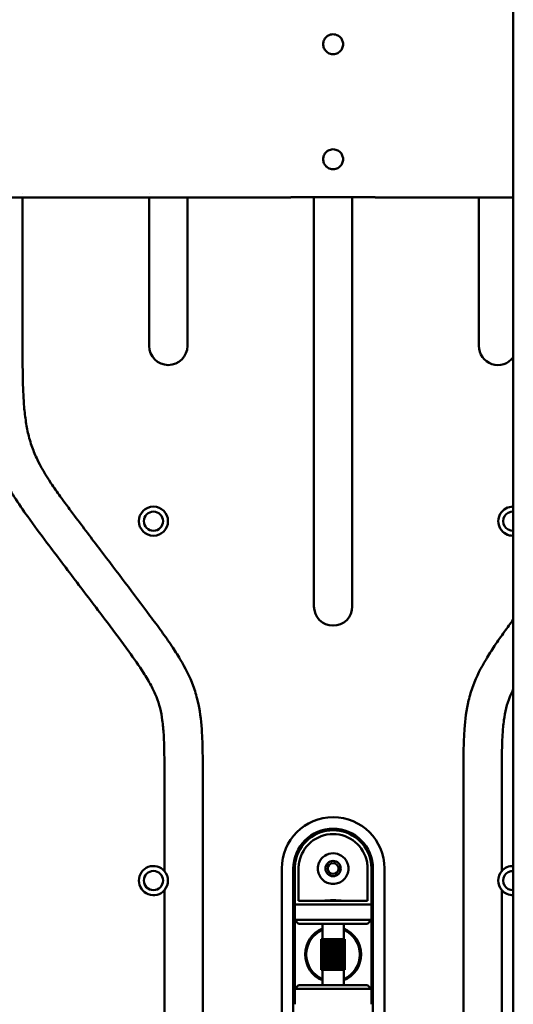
# Model space of a CAD drawing. Header units: millimetres. Extents: x 0 to 4686, y -120 to 1682.
# Tile 100 of 256: x 557 to 621, y 1119 to 1247. Entities that reach past the tile are written whole.
import ezdxf

# ---------------------------------------------------------------- set-up
doc = ezdxf.new("R2010")
doc.units = ezdxf.units.MM
doc.header["$LTSCALE"] = 2
doc.layers.add('Sichtbar (ISO)', color=7, linetype='Continuous', lineweight=50)

msp = doc.modelspace()

# ---------------------------------------------------------------- linework, layer by layer
at = {"layer": 'Sichtbar (ISO)'}
for p, q in [((621.1713, 1364.0938), (621.1713, 1108.9285)), ((557.1713, 1224.6961), (557.1713, 1224.6962)), ((557.1713, 1204.9914), (557.1713, 1224.1656)), ((573.6713, 1224.6954), (573.6713, 1224.6953)), ((573.6713, 1224.1644), (573.6713, 1204.8156)), ((578.6713, 1204.8156), (578.6713, 1224.1647)), ((592.1713, 1224.189), (592.1713, 1224.1645)), ((595.1713, 1224.189), (595.1713, 1170.8291)), ((600.1713, 1170.8291), (600.1713, 1224.189)), ((603.1713, 1224.1646), (603.1713, 1224.189)), ((616.6713, 1224.1646), (616.6713, 1204.8156)), ((575.6713, 1148.7601), (575.6713, 1136.3274)), ((580.6713, 1074.9341), (580.6713, 1148.7601)), ((614.6713, 1148.7601), (614.6713, 1108.8464)), ((619.6713, 1136.3274), (619.6713, 1148.7601)), ((590.9713, 1086.6471), (590.9713, 1136.6471)), ((592.4713, 1086.6471), (592.4713, 1136.6471)), ((592.6713, 1136.6471), (592.6713, 1131.9471)), ((593.1713, 1136.7197), (593.1713, 1132.4471)), ((602.1713, 1132.4471), (602.1713, 1136.7199)), ((602.6713, 1131.9471), (602.6713, 1136.6471)), ((602.8713, 1136.6471), (602.8713, 1106.3191)), ((604.3713, 1136.6471), (604.3713, 1107.1452)), ((575.6713, 1133.8368), (575.6713, 1089.4574)), ((619.6713, 1109.0564), (619.6713, 1133.8368)), ((592.6713, 1131.9471), (592.6713, 1129.9471)), ((592.6713, 1131.9471), (602.6713, 1131.9471)), ((593.1713, 1132.4471), (602.1713, 1132.4471)), ((602.6713, 1129.9471), (602.6713, 1131.9471)), ((592.6713, 1120.9471), (592.6713, 1129.9471)), ((592.6713, 1129.9471), (593.1713, 1129.4471)), ((602.6713, 1129.9471), (592.6713, 1129.9471)), ((602.1713, 1129.4471), (602.6713, 1129.9471)), ((602.6713, 1129.9471), (602.6713, 1120.9471)), ((602.1713, 1129.4471), (593.1713, 1129.4471)), ((596.2713, 1127.4471), (596.2713, 1129.4471)), ((599.0713, 1127.4471), (599.0713, 1129.4471)), ((596.1215, 1127.4471), (596.1215, 1123.4471)), ((596.1448, 1127.4471), (596.1215, 1127.4471)), ((596.2057, 1127.4471), (596.1448, 1127.4471)), ((596.1448, 1127.4471), (596.1448, 1123.4471)), ((596.3027, 1127.4471), (596.2057, 1127.4471)), ((596.2057, 1127.4471), (596.2057, 1123.4471)), ((596.4334, 1127.4471), (596.3027, 1127.4471)), ((596.3027, 1127.4471), (596.3027, 1123.4471)), ((596.5917, 1127.4471), (596.4334, 1127.4471)), ((596.4334, 1127.4471), (596.4334, 1123.4471)), ((596.5945, 1127.4471), (596.5917, 1127.4471)), ((596.5917, 1123.4471), (596.5917, 1127.4471)), ((596.7544, 1127.4471), (596.5945, 1127.4471)), ((596.5945, 1127.4471), (596.5945, 1123.4471)), ((596.7544, 1127.4471), (596.7822, 1127.4471)), ((596.7544, 1123.4471), (596.7544, 1127.4471)), ((596.7822, 1127.4471), (596.9397, 1127.4471)), ((596.7822, 1127.4471), (596.7822, 1123.4471)), ((596.9918, 1127.4471), (596.9397, 1127.4471)), ((596.9397, 1123.4471), (596.9397, 1127.4471)), ((597.143, 1127.4471), (596.9918, 1127.4471)), ((596.9918, 1127.4471), (596.9918, 1123.4471)), ((597.2181, 1127.4471), (597.143, 1127.4471)), ((597.143, 1123.4471), (597.143, 1127.4471)), ((597.3593, 1127.4471), (597.2181, 1127.4471)), ((597.2181, 1127.4471), (597.2181, 1123.4471)), ((597.4555, 1127.4471), (597.3593, 1127.4471)), ((597.3593, 1123.4471), (597.3593, 1127.4471)), ((597.5833, 1127.4471), (597.4555, 1127.4471)), ((597.4555, 1127.4471), (597.4555, 1123.4471)), ((597.6983, 1127.4471), (597.5833, 1127.4471)), ((597.5833, 1123.4471), (597.5833, 1127.4471)), ((597.8094, 1127.4471), (597.6983, 1127.4471)), ((597.6983, 1127.4471), (597.6983, 1123.4471)), ((597.9404, 1127.4471), (597.8094, 1127.4471)), ((597.8094, 1123.4471), (597.8094, 1127.4471)), ((598.0321, 1127.4471), (597.9404, 1127.4471)), ((597.9404, 1127.4471), (597.9404, 1123.4471)), ((598.1759, 1127.4471), (598.0321, 1127.4471)), ((598.0321, 1123.4471), (598.0321, 1127.4471)), ((598.246, 1127.4471), (598.1759, 1127.4471)), ((598.1759, 1127.4471), (598.1759, 1123.4471)), ((598.3989, 1127.4471), (598.246, 1127.4471)), ((598.246, 1123.4471), (598.246, 1127.4471)), ((598.4457, 1127.4471), (598.3989, 1127.4471)), ((598.3989, 1127.4471), (598.3989, 1123.4471)), ((598.6041, 1127.4471), (598.4457, 1127.4471)), ((598.4457, 1123.4471), (598.4457, 1127.4471)), ((598.6263, 1127.4471), (598.6041, 1127.4471)), ((598.6041, 1127.4471), (598.6041, 1123.4471)), ((598.7862, 1127.4471), (598.6263, 1127.4471)), ((598.6263, 1123.4471), (598.6263, 1127.4471)), ((598.7862, 1127.4471), (598.9409, 1127.4471)), ((598.7862, 1127.4471), (598.7862, 1123.4471)), ((599.0644, 1127.4471), (598.9409, 1127.4471)), ((598.9409, 1127.4471), (598.9409, 1123.4471)), ((599.1535, 1127.4471), (599.0644, 1127.4471)), ((599.0644, 1127.4471), (599.0644, 1123.4471)), ((599.2062, 1127.4471), (599.1535, 1127.4471)), ((599.1535, 1127.4471), (599.1535, 1123.4471)), ((599.221, 1127.4471), (599.2062, 1127.4471)), ((599.2062, 1127.4471), (599.2062, 1123.4471)), ((599.221, 1127.4471), (599.221, 1123.4471)), ((596.1215, 1123.4471), (596.1448, 1123.4471)), ((596.1448, 1123.4471), (596.2057, 1123.4471)), ((596.2057, 1123.4471), (596.3027, 1123.4471)), ((596.2713, 1121.4471), (596.2713, 1123.4471)), ((596.3027, 1123.4471), (596.4334, 1123.4471)), ((596.4334, 1123.4471), (596.5917, 1123.4471)), ((596.5917, 1123.4471), (596.5945, 1123.4471)), ((596.5945, 1123.4471), (596.7544, 1123.4471)), ((596.7544, 1123.4471), (596.7822, 1123.4471)), ((596.7822, 1123.4471), (596.9397, 1123.4471)), ((596.9397, 1123.4471), (596.9918, 1123.4471)), ((596.9918, 1123.4471), (597.143, 1123.4471)), ((597.143, 1123.4471), (597.2181, 1123.4471)), ((597.2181, 1123.4471), (597.3593, 1123.4471)), ((597.3593, 1123.4471), (597.4555, 1123.4471)), ((597.4555, 1123.4471), (597.5833, 1123.4471)), ((597.5833, 1123.4471), (597.6983, 1123.4471)), ((597.6983, 1123.4471), (597.8094, 1123.4471)), ((597.8094, 1123.4471), (597.9404, 1123.4471)), ((597.9404, 1123.4471), (598.0321, 1123.4471)), ((598.0321, 1123.4471), (598.1759, 1123.4471)), ((598.1759, 1123.4471), (598.246, 1123.4471)), ((598.246, 1123.4471), (598.3989, 1123.4471)), ((598.3989, 1123.4471), (598.4457, 1123.4471)), ((598.4457, 1123.4471), (598.6041, 1123.4471)), ((598.6041, 1123.4471), (598.6263, 1123.4471)), ((598.6263, 1123.4471), (598.7862, 1123.4471)), ((598.7862, 1123.4471), (598.9409, 1123.4471)), ((598.9409, 1123.4471), (599.0644, 1123.4471)), ((599.0644, 1123.4471), (599.1535, 1123.4471)), ((599.0713, 1121.4471), (599.0713, 1123.4471)), ((599.1535, 1123.4471), (599.2062, 1123.4471)), ((599.2062, 1123.4471), (599.221, 1123.4471)), ((593.1713, 1121.4471), (592.6713, 1120.9471)), ((593.1713, 1121.4471), (602.1713, 1121.4471)), ((602.6713, 1120.9471), (602.1713, 1121.4471)), ((592.6713, 1120.9471), (602.6713, 1120.9471)), ((592.6713, 1120.9471), (592.6713, 1118.9471)), ((602.6713, 1118.9471), (602.6713, 1120.9471))]:
    msp.add_line(p, q, dxfattribs=at)
for centre, radius in [((574.2363, 1181.9521), 1.9), ((574.2363, 1181.9521), 1.25), ((597.6713, 1136.6471), 1), ((597.6713, 1136.6471), 0.7), ((574.2363, 1135.0821), 1.25)]:
    msp.add_circle(centre, radius, dxfattribs=at)
for centre, radius, start, end in [((597.6712, 1244.1471), 1.3, 81.10552, 98.883866), ((597.6712, 1244.1471), 1.3, 261.116129, 278.894195), ((597.6712, 1229.1471), 1.3, 81.10552, 98.883866), ((597.6712, 1229.1471), 1.3, 261.116129, 278.894484), ((576.1713, 1204.8156), 2.5, 180, 0), ((619.1713, 1204.8156), 2.5, 180, 323.130102), ((621.1063, 1181.9521), 1.9, 88.039499, 271.960501), ((621.1063, 1181.9521), 1.25, 87.019275, 272.980725), ((597.6713, 1170.8291), 2.5, 180, 0), ((597.6713, 1136.6471), 6.7, 0, 180), ((597.6713, 1136.6471), 5.2, 0, 180), ((597.6713, 1136.6471), 5, 10.247389, 169.764207), ((597.6713, 1136.6471), 4.5, 10.24113, 169.759695), ((597.6713, 1136.6471), 2, 23.578178, 156.421822), ((574.2363, 1135.0821), 1.9, 40.951631, 319.048369), ((621.1063, 1135.0821), 1.9, 88.039499, 139.048369), ((574.2363, 1135.0821), 1.9, 319.048369, 40.951631), ((621.1063, 1135.0821), 1.9, 139.048369, 220.951631), ((621.1063, 1135.0821), 1.25, 87.019275, 272.980725), ((621.1063, 1135.0821), 1.9, 220.951631, 271.960501), ((597.6713, 1125.4471), 3.65, 112.554474, 247.445526), ((597.6713, 1125.4471), 3.5, 113.578178, 246.421822), ((597.6713, 1125.4471), 3.65, 292.554474, 67.445526), ((597.6713, 1125.4471), 3.5, 293.578178, 66.421822)]:
    msp.add_arc(centre, radius, start, end, dxfattribs=at)
for points, knots in [([(597.4705, 1242.8627), (597.3688, 1242.8791), (597.267, 1242.9072), (597.0107, 1243.0141), (596.8658, 1243.114), (596.6376, 1243.3423), (596.5383, 1243.4866), (596.4051, 1243.8056), (596.3712, 1243.9806), (596.3712, 1244.1471), (596.3712, 1244.3147), (596.4055, 1244.4907), (596.5402, 1244.8112), (596.6407, 1244.956), (596.87, 1245.1832), (597.0143, 1245.2821), (597.269, 1245.3876), (597.3698, 1245.4153), (597.4705, 1245.4315)], [0.631022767, 0.631022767, 0.631022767, 0.631022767, 0.660913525, 0.660913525, 0.710624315, 0.710624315, 0.760586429, 0.760586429, 0.810548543, 0.810548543, 0.810548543, 0.860828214, 0.860828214, 0.911107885, 0.911107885, 0.960501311, 0.960501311, 0.990080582, 0.990080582, 0.990080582, 0.990080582]), ([(597.8722, 1245.4315), (597.9728, 1245.4153), (598.0736, 1245.3876), (598.3282, 1245.2821), (598.4725, 1245.1832), (598.7018, 1244.9561), (598.8023, 1244.8112), (598.937, 1244.4907), (598.9712, 1244.3147), (598.9712, 1244.1471), (598.9712, 1243.9795), (598.937, 1243.8035), (598.8023, 1243.483), (598.7018, 1243.3382), (598.4725, 1243.111), (598.3282, 1243.0121), (598.0736, 1242.9066), (597.9728, 1242.8789), (597.8722, 1242.8627)], [0.631038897, 0.631038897, 0.631038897, 0.631038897, 0.660593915, 0.660593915, 0.709986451, 0.709986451, 0.76026574, 0.76026574, 0.810545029, 0.810545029, 0.810545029, 0.860824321, 0.860824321, 0.911103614, 0.911103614, 0.960496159, 0.960496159, 0.990051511, 0.990051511, 0.990051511, 0.990051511]), ([(597.4705, 1230.4315), (597.3698, 1230.4153), (597.269, 1230.3876), (597.0143, 1230.2821), (596.87, 1230.1832), (596.6407, 1229.956), (596.5402, 1229.8112), (596.4055, 1229.4907), (596.3712, 1229.3147), (596.3712, 1229.1471), (596.3712, 1228.9795), (596.4055, 1228.8035), (596.5402, 1228.483), (596.6407, 1228.3382), (596.87, 1228.111), (597.0143, 1228.0121), (597.269, 1227.9066), (597.3698, 1227.8789), (597.4705, 1227.8627)], [0.631004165, 0.631004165, 0.631004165, 0.631004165, 0.660583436, 0.660583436, 0.709976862, 0.709976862, 0.760256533, 0.760256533, 0.810536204, 0.810536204, 0.810536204, 0.860815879, 0.860815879, 0.911095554, 0.911095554, 0.960488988, 0.960488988, 0.990068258, 0.990068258, 0.990068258, 0.990068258]), ([(597.8722, 1230.4315), (597.9728, 1230.4153), (598.0736, 1230.3876), (598.3282, 1230.2821), (598.4725, 1230.1832), (598.7018, 1229.9561), (598.8023, 1229.8112), (598.937, 1229.4907), (598.9712, 1229.3147), (598.9712, 1229.1471), (598.9712, 1228.9806), (598.9374, 1228.8056), (598.8042, 1228.4866), (598.7049, 1228.3423), (598.4767, 1228.114), (598.3318, 1228.0141), (598.0756, 1227.9072), (597.9739, 1227.8791), (597.8722, 1227.8627)], [-0.179506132, -0.179506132, -0.179506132, -0.179506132, -0.149951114, -0.149951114, -0.100558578, -0.100558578, -0.050279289, -0.050279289, 0, 0, 0, 0.049961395, 0.049961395, 0.09992279, 0.09992279, 0.149633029, 0.149633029, 0.179499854, 0.179499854, 0.179499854, 0.179499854]), ([(521.8357, 1215.7133), (526.8433, 1217.3623), (531.8509, 1219.0111), (540.4008, 1221.828), (542.8356, 1222.6807), (551.2812, 1224.1335), (553.935, 1224.1604), (556.873, 1224.1682), (560.024, 1224.1646), (592.1713, 1224.1645)], [0.58022441, 0.58022441, 0.58022441, 0.58022441, 2.16185702, 2.16185702, 3.28079671, 3.28079671, 4.25793696, 4.25793696, 5.4751833, 5.4751833, 5.4751833, 5.4751833]), ([(603.1713, 1224.189), (601.3379, 1224.189), (599.5046, 1224.189), (595.9467, 1224.189), (593.9983, 1224.189), (592.1713, 1224.189)], [0.00000133, 0.00000133, 0.00000133, 0.00000133, 0.55000133, 0.55000133, 1.06738012, 1.06738012, 1.06738012, 1.06738012]), ([(575.6713, 1148.7601), (575.6701, 1149.6623), (575.6686, 1150.5644), (575.6575, 1151.4665), (575.6524, 1151.8823), (575.6453, 1152.298), (575.6338, 1152.7136), (575.6207, 1153.1889), (575.6019, 1153.6641), (575.5736, 1154.1387), (575.5365, 1154.7615), (575.4829, 1155.3834), (575.398, 1156.0014), (575.3249, 1156.5335), (575.2286, 1157.0627), (575.096, 1157.5832), (574.9714, 1158.0723), (574.8148, 1158.5536), (574.6282, 1159.0228), (574.4257, 1159.5318), (574.188, 1160.0266), (573.9304, 1160.5104), (573.6282, 1161.0778), (573.2986, 1161.6302), (572.9537, 1162.1726), (572.3469, 1163.1267), (571.6927, 1164.05), (571.0275, 1164.9649), (570.1097, 1166.2275), (569.171, 1167.4742), (568.2307, 1168.7199), (566.9161, 1170.4615), (565.5984, 1172.2011), (564.2813, 1173.9409), (562.9687, 1175.6749), (561.6566, 1177.4091), (560.3482, 1179.1462), (559.5015, 1180.2702), (558.6564, 1181.3954), (557.8382, 1182.5402), (557.2284, 1183.3933), (556.6336, 1184.2573), (556.0797, 1185.1473), (555.6223, 1185.8824), (555.1928, 1186.6352), (554.8032, 1187.4082), (554.4048, 1188.1984), (554.0481, 1189.0096), (553.7462, 1189.8408), (553.4377, 1190.6901), (553.1864, 1191.5602), (552.9875, 1192.4416), (552.788, 1193.3254), (552.6411, 1194.2205), (552.5315, 1195.1198), (552.4196, 1196.0372), (552.3465, 1196.959), (552.2958, 1197.8818), (552.2522, 1198.6758), (552.2251, 1199.4705), (552.2071, 1200.2654), (552.1714, 1201.8404), (552.1713, 1203.416), (552.1713, 1204.9914)], [0, 0, 0, 0, 0.04297559, 0.04297559, 0.04297559, 0.06278076, 0.06278076, 0.06278076, 0.0854317, 0.0854317, 0.0854317, 0.11514694, 0.11514694, 0.11514694, 0.14072638, 0.14072638, 0.14072638, 0.16476834, 0.16476834, 0.16476834, 0.190854, 0.190854, 0.190854, 0.22144305, 0.22144305, 0.22144305, 0.27524796, 0.27524796, 0.27524796, 0.3494912, 0.3494912, 0.3494912, 0.45329026, 0.45329026, 0.45329026, 0.55673705, 0.55673705, 0.55673705, 0.62367313, 0.62367313, 0.62367313, 0.67355519, 0.67355519, 0.67355519, 0.71475576, 0.71475576, 0.71475576, 0.75686986, 0.75686986, 0.75686986, 0.79990096, 0.79990096, 0.79990096, 0.84305468, 0.84305468, 0.84305468, 0.88707708, 0.88707708, 0.88707708, 0.92495401, 0.92495401, 0.92495401, 1, 1, 1, 1]), ([(557.1713, 1204.9914), (557.1729, 1203.7145), (557.174, 1202.4375), (557.1934, 1201.1608), (557.2054, 1200.3695), (557.2244, 1199.5782), (557.2588, 1198.7874), (557.2903, 1198.0651), (557.3346, 1197.3433), (557.4009, 1196.6233), (557.4626, 1195.9545), (557.5432, 1195.2874), (557.6535, 1194.6247), (557.756, 1194.0081), (557.8843, 1193.3955), (558.0474, 1192.7923), (558.1376, 1192.4588), (558.2385, 1192.1281), (558.3504, 1191.8011), (558.5407, 1191.2447), (558.7628, 1190.6988), (559.0109, 1190.1655), (559.5386, 1189.0318), (560.1841, 1187.9555), (560.8765, 1186.9131), (561.2672, 1186.325), (561.6729, 1185.7476), (562.0859, 1185.1748), (562.3499, 1184.8088), (562.6169, 1184.4446), (562.8853, 1184.0817), (563.2432, 1183.5979), (563.6036, 1183.1165), (563.9646, 1182.6353), (565.0776, 1181.1515), (566.1957, 1179.671), (567.3157, 1178.1919), (569.4777, 1175.3367), (571.6465, 1172.4873), (573.7902, 1169.6187), (574.3038, 1168.9314), (574.816, 1168.243), (575.3182, 1167.5473), (575.7559, 1166.9409), (576.1861, 1166.3289), (576.6027, 1165.7082), (576.9934, 1165.1261), (577.3721, 1164.5363), (577.7303, 1163.9335), (578.3838, 1162.8336), (578.9687, 1161.6907), (579.4138, 1160.4925), (579.6486, 1159.8603), (579.8445, 1159.2128), (580.0013, 1158.557), (580.2937, 1157.3342), (580.45, 1156.0826), (580.5389, 1154.8285), (580.5876, 1154.1414), (580.616, 1153.4535), (580.6348, 1152.7652), (580.6712, 1151.4309), (580.6713, 1150.0952), (580.6713, 1148.7601)], [0, 0, 0, 0, 0.06082574, 0.06082574, 0.06082574, 0.09852746, 0.09852746, 0.09852746, 0.13296708, 0.13296708, 0.13296708, 0.16496184, 0.16496184, 0.16496184, 0.19472835, 0.19472835, 0.19472835, 0.21118575, 0.21118575, 0.21118575, 0.2391865, 0.2391865, 0.2391865, 0.29871939, 0.29871939, 0.29871939, 0.33231212, 0.33231212, 0.33231212, 0.35378058, 0.35378058, 0.35378058, 0.38239728, 0.38239728, 0.38239728, 0.47064356, 0.47064356, 0.47064356, 0.64098929, 0.64098929, 0.64098929, 0.68180329, 0.68180329, 0.68180329, 0.71737714, 0.71737714, 0.71737714, 0.75073498, 0.75073498, 0.75073498, 0.81160036, 0.81160036, 0.81160036, 0.84371626, 0.84371626, 0.84371626, 0.90359571, 0.90359571, 0.90359571, 0.93640046, 0.93640046, 0.93640046, 1, 1, 1, 1]), ([(614.6713, 1148.7601), (614.6713, 1150.0952), (614.6713, 1151.4309), (614.7077, 1152.7652), (614.7265, 1153.4535), (614.7549, 1154.1414), (614.8036, 1154.8285), (614.8925, 1156.0826), (615.0489, 1157.3342), (615.3412, 1158.557), (615.498, 1159.2128), (615.6939, 1159.8603), (615.9287, 1160.4925), (616.3738, 1161.6907), (616.9588, 1162.8336), (617.6122, 1163.9335), (617.9704, 1164.5363), (618.3491, 1165.1261), (618.7398, 1165.7082), (619.1564, 1166.3289), (619.5866, 1166.9409), (620.0243, 1167.5473), (620.4022, 1168.0707), (620.7857, 1168.5901), (621.1713, 1169.1079)], [0, 0, 0, 0, 0.063599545, 0.063599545, 0.063599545, 0.096404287, 0.096404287, 0.096404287, 0.156283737, 0.156283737, 0.156283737, 0.188399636, 0.188399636, 0.188399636, 0.249265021, 0.249265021, 0.249265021, 0.282622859, 0.282622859, 0.282622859, 0.31819671, 0.31819671, 0.31819671, 0.348906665, 0.348906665, 0.348906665, 0.348906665]), ([(621.1713, 1160.0421), (621.0059, 1159.7082), (620.852, 1159.3688), (620.7143, 1159.0228), (620.5277, 1158.5536), (620.3711, 1158.0723), (620.2465, 1157.5832), (620.1139, 1157.0627), (620.0176, 1156.5335), (619.9445, 1156.0014), (619.8596, 1155.3834), (619.8061, 1154.7615), (619.7689, 1154.1387), (619.7406, 1153.6641), (619.7218, 1153.1889), (619.7087, 1152.7136), (619.6973, 1152.298), (619.6902, 1151.8823), (619.685, 1151.4665), (619.6737, 1150.5644), (619.6713, 1149.6623), (619.6713, 1148.7601)], [0.8174994, 0.8174994, 0.8174994, 0.8174994, 0.835231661, 0.835231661, 0.835231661, 0.859273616, 0.859273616, 0.859273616, 0.884853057, 0.884853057, 0.884853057, 0.914568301, 0.914568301, 0.914568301, 0.937219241, 0.937219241, 0.937219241, 0.957024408, 0.957024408, 0.957024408, 1, 1, 1, 1]), ([(592.7508, 1137.5356), (592.7244, 1137.3891), (592.7045, 1137.2416), (592.6779, 1136.9446), (592.6713, 1136.7957), (592.6713, 1136.6471)], [-0.0896395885, -0.0896395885, -0.0896395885, -0.0896395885, -0.0449657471, -0.0449657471, -0.0000014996, -0.0000014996, -0.0000014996, -0.0000014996]), ([(593.1713, 1136.7197), (593.1711, 1136.8405), (593.1771, 1136.9617), (593.2011, 1137.205), (593.2192, 1137.3265), (593.243, 1137.4471)], [0.0000013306, 0.0000013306, 0.0000013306, 0.0000013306, 0.0366368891, 0.0366368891, 0.0735192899, 0.0735192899, 0.0735192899, 0.0735192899]), ([(599.5043, 1137.4471), (599.51, 1137.4339), (599.5156, 1137.4207), (599.6221, 1137.1616), (599.6713, 1136.895), (599.6713, 1136.3854), (599.6171, 1136.1122), (599.4066, 1135.6171), (599.2506, 1135.3948), (598.8993, 1135.0501), (598.6808, 1134.9007), (598.1951, 1134.6991), (597.9272, 1134.6471), (597.4153, 1134.6471), (597.1474, 1134.6991), (596.6617, 1134.9007), (596.4432, 1135.0501), (596.0919, 1135.3948), (595.9359, 1135.6171), (595.7254, 1136.1122), (595.6713, 1136.3854), (595.6713, 1136.895), (595.7204, 1137.1616), (595.8269, 1137.4207), (595.8325, 1137.4339), (595.8382, 1137.4471)], [0.223226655, 0.223226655, 0.223226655, 0.223226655, 0.227296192, 0.227296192, 0.302635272, 0.302635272, 0.382176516, 0.382176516, 0.461717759, 0.461717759, 0.53851318, 0.53851318, 0.6153086, 0.6153086, 0.69210402, 0.69210402, 0.768899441, 0.768899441, 0.848440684, 0.848440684, 0.927981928, 0.927981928, 1.003321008, 1.003321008, 1.007390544, 1.007390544, 1.007390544, 1.007390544]), ([(602.0996, 1137.4472), (602.1234, 1137.3265), (602.1415, 1137.2051), (602.1655, 1136.9618), (602.1714, 1136.8407), (602.1713, 1136.7199)], [0.0000013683, 0.0000013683, 0.0000013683, 0.0000013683, 0.0368874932, 0.0368874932, 0.0735202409, 0.0735202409, 0.0735202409, 0.0735202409]), ([(602.6713, 1136.6471), (602.6713, 1136.7958), (602.6646, 1136.9449), (602.638, 1137.2421), (602.618, 1137.3898), (602.5915, 1137.5366)], [-0.0897340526, -0.0897340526, -0.0897340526, -0.0897340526, -0.0447445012, -0.0447445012, -0.0000014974, -0.0000014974, -0.0000014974, -0.0000014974]), ([(596.2856, 1132.4471), (596.3567, 1132.4472), (596.4427, 1132.4517), (596.6792, 1132.4673), (596.8594, 1132.482), (597.2544, 1132.5044), (597.4694, 1132.5115), (597.6713, 1132.5115), (597.8731, 1132.5115), (598.0881, 1132.5044), (598.4832, 1132.482), (598.6633, 1132.4673), (598.8998, 1132.4517), (598.9858, 1132.4472), (599.0569, 1132.4471)], [-0.161281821, -0.161281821, -0.161281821, -0.161281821, -0.121109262, -0.121109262, -0.060554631, -0.060554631, 0, 0, 0, 0.060554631, 0.060554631, 0.121109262, 0.121109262, 0.161281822, 0.161281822, 0.161281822, 0.161281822])]:
    msp.add_open_spline(points, degree=3, knots=knots, dxfattribs=at)
msp.add_open_spline([(621.1713, 1224.1646), (615.1713, 1224.1646), (609.1713, 1224.1646), (603.1713, 1224.1646)], degree=3, dxfattribs=at)

doc.saveas('drawing.dxf')
